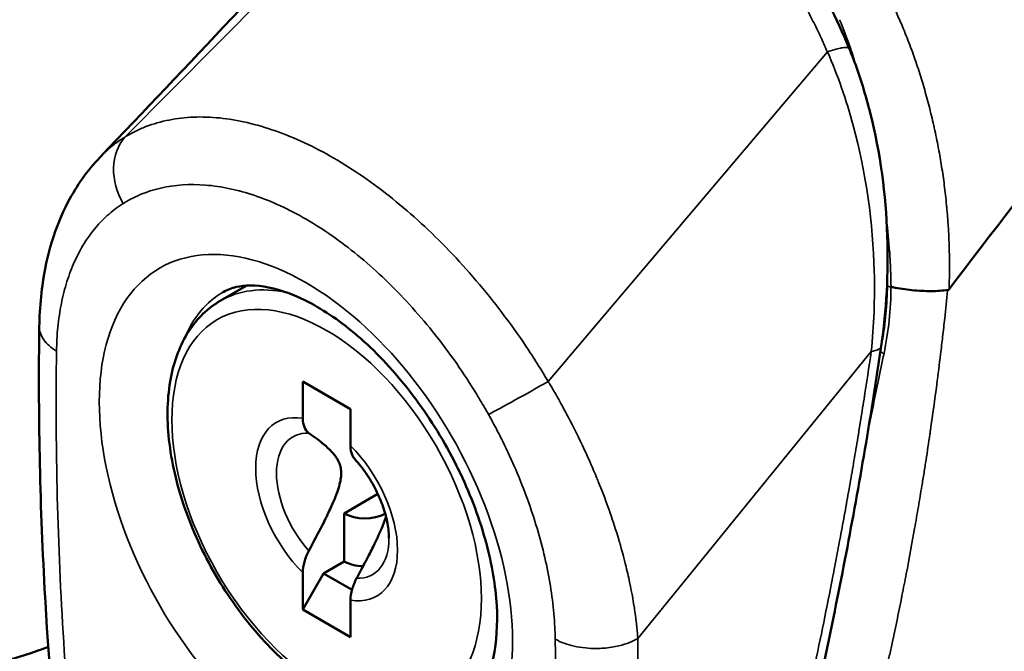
# Model space of a CAD drawing. Header units: inches. Extents: x 0 to 136, y 2 to 86.
# Tile 58 of 71: x 111.036 to 112.356, y 42.985 to 43.831. Entities that reach past the tile are written whole.
import ezdxf

# ---------------------------------------------------------------- set-up
doc = ezdxf.new("R2010")
doc.units = ezdxf.units.IN
doc.header["$LTSCALE"] = 4
doc.header["$MEASUREMENT"] = 0
doc.layers.add('Visible (ANSI)', color=7, linetype='Continuous', lineweight=50)
doc.layers.add('Visible Narrow (ANSI)', color=7, linetype='Continuous', lineweight=35)

msp = doc.modelspace()

# ---------------------------------------------------------------- linework, layer by layer
at = {"layer": 'Visible (ANSI)'}
for p, q in [((112.1479, 43.793), (112.1479, 43.793)), ((111.3722, 43.6846), (111.3722, 43.6846)), ((111.3857, 43.6798), (111.3857, 43.6798)), ((111.144, 43.647), (111.144, 43.647)), ((111.3499, 43.5961), (111.3499, 43.5961)), ((111.363, 43.5914), (111.363, 43.5914)), ((111.3767, 43.5858), (111.3767, 43.5858)), ((111.3819, 43.5835), (111.3819, 43.5835)), ((111.4055, 43.572), (111.4055, 43.572)), ((111.617, 43.5164), (111.617, 43.5164)), ((111.3052, 43.4545), (111.3407, 43.475)), ((111.6535, 43.4754), (111.6535, 43.4754)), ((112.1905, 43.3924), (112.1905, 43.3924)), ((112.1893, 43.3584), (112.1893, 43.3584)), ((111.4157, 43.3466), (111.4797, 43.3096)), ((111.4157, 43.2972), (111.4157, 43.3466)), ((111.4797, 43.3096), (111.4797, 43.2603)), ((111.6706, 43.3054), (111.6706, 43.3054)), ((111.4714, 43.1698), (111.5164, 43.1958)), ((111.4714, 43.1055), (111.4714, 43.1698)), ((111.4714, 43.1055), (111.4436, 43.0894)), ((111.4157, 43.0412), (111.4157, 43.0906)), ((111.4157, 43.0412), (111.4436, 43.0894)), ((111.4436, 43.0894), (111.4817, 43.0674)), ((111.4797, 43.0536), (111.4797, 43.0042)), ((111.4797, 43.0042), (111.4157, 43.0412))]:
    msp.add_line(p, q, dxfattribs=at)
for centre, major_axis, ratio, start_param, end_param in [((112.2816, 43.475), (-0.0019, -0.00594), 0.367198, 0.172877, 0.794428), ((111.4992, 43.1859), (-0.0394, 0), 0.57735, 0.785398, 2.328399), ((111.4992, 43.1216), (0.0394, 0), 0.57735, 3.926991, 4.642127)]:
    msp.add_ellipse(centre, major_axis=major_axis, ratio=ratio, start_param=start_param, end_param=end_param, dxfattribs=at)
for points, knots in [([(108.3483, 44.84), (108.8427, 44.1), (109.3811, 43.5682), (109.9944, 43.2141), (110.4168, 42.9703), (110.7961, 42.8894), (111.0624, 42.9865)], [19, 19, 19, 19, 20, 20, 20, 21, 21, 21, 21]), ([(111.6005, 44.0996), (111.6094, 44.1035), (111.6188, 44.1072), (111.6564, 44.1201), (111.6858, 44.1264), (111.765, 44.1322), (111.8166, 44.1246), (111.9085, 44.0885), (111.9507, 44.0619), (112.0257, 43.9948), (112.0596, 43.9537), (112.1113, 43.8724), (112.1313, 43.8332), (112.1482, 43.7925)], [0, 0, 0, 0, 0.097529, 0.097529, 0.391303, 0.391303, 0.875985, 0.875985, 1.310913, 1.310913, 1.74248, 1.74248, 2.084201, 2.084201, 2.084201, 2.084201]), ([(112.1482, 43.7925), (112.151, 43.7856), (112.1537, 43.7786), (112.164, 43.7502), (112.1707, 43.7284), (112.1897, 43.6526), (112.1972, 43.5966), (112.2008, 43.4917), (112.1979, 43.4417), (112.191, 43.394)], [0, 0, 0, 0, 0.057912, 0.057912, 0.23199, 0.23199, 0.654205, 0.654205, 1.040876, 1.040876, 1.040876, 1.040876]), ([(111.0626, 43.4206), (111.0627, 43.4251), (111.0629, 43.4299), (111.0637, 43.4483), (111.0649, 43.4619), (111.0723, 43.5154), (111.0837, 43.5533), (111.1126, 43.6088), (111.1271, 43.6294), (111.144, 43.647)], [0, 0, 0, 0, 0.0415957, 0.0415957, 0.16647, 0.16647, 0.5443909, 0.5443909, 0.7980174, 0.7980174, 0.7980174, 0.7980174]), ([(111.6304, 42.91), (111.6394, 42.9152), (111.6473, 42.9227), (111.6632, 42.9483), (111.6705, 42.968), (111.6768, 43.0145), (111.677, 43.0393), (111.6708, 43.0937), (111.6643, 43.1233), (111.6448, 43.1843), (111.6315, 43.2157), (111.5993, 43.2766), (111.5803, 43.3061), (111.5389, 43.3595), (111.5166, 43.3835), (111.4715, 43.4233), (111.4488, 43.4392), (111.4064, 43.4621), (111.3868, 43.4692), (111.3523, 43.4761), (111.338, 43.4757), (111.3201, 43.4716), (111.3144, 43.4693), (111.3092, 43.4663)], [0.787866, 0.787866, 0.787866, 0.787866, 1.085603, 1.085603, 1.426735, 1.426735, 1.710599, 1.710599, 1.997731, 1.997731, 2.291264, 2.291264, 2.587879, 2.587879, 2.883259, 2.883259, 3.173276, 3.173276, 3.457016, 3.457016, 3.752038, 3.752038, 3.924523, 3.924523, 3.924523, 3.924523]), ([(112.204, 43.4733), (112.2049, 43.4731), (112.2057, 43.4729), (112.2066, 43.4727), (112.2151, 43.471), (112.2238, 43.4698), (112.2321, 43.4689), (112.2412, 43.468), (112.2498, 43.4676), (112.2576, 43.4676), (112.2661, 43.4676), (112.2737, 43.4682), (112.2801, 43.469)], [0, 0, 0, 0, 0.0294244, 0.0294244, 0.0294244, 0.3266969, 0.3266969, 0.3266969, 0.6478226, 0.6478226, 0.6478226, 1, 1, 1, 1]), ([(111.3052, 43.4545), (111.2884, 43.4448), (111.2741, 43.431), (111.2514, 43.3961), (111.2434, 43.3747), (111.234, 43.3258), (111.2333, 43.2979), (111.2396, 43.2391), (111.2468, 43.2082), (111.268, 43.1469), (111.282, 43.1164), (111.3155, 43.0587), (111.335, 43.0315), (111.3777, 42.983), (111.4008, 42.9617), (111.4488, 42.9272), (111.4736, 42.914), (111.5225, 42.8976), (111.5466, 42.8944), (111.5868, 42.8986), (111.6034, 42.9039), (111.6181, 42.9124)], [3.926991, 3.926991, 3.926991, 3.926991, 4.212359, 4.212359, 4.516709, 4.516709, 4.843734, 4.843734, 5.174354, 5.174354, 5.503254, 5.503254, 5.831362, 5.831362, 6.160311, 6.160311, 6.490957, 6.490957, 6.817524, 6.817524, 7.068583, 7.068583, 7.068583, 7.068583]), ([(111.6167, 41.7973), (111.6053, 41.7894), (111.5928, 41.7823), (111.5668, 41.7717), (111.5536, 41.7678), (111.518, 41.7627), (111.4941, 41.7642), (111.4535, 41.7766), (111.4359, 41.7856), (111.4036, 41.8089), (111.3885, 41.8233), (111.3664, 41.8487), (111.3585, 41.8589), (111.3416, 41.8825), (111.3327, 41.8962), (111.3036, 41.9453), (111.2858, 41.9824), (111.2461, 42.0752), (111.2265, 42.132), (111.1782, 42.2915), (111.155, 42.3942), (111.0998, 42.6914), (111.08, 42.883), (111.0665, 43.1284), (111.0643, 43.1876), (111.062, 43.3048), (111.0618, 43.3631), (111.0626, 43.4205)], [0, 0, 0, 0, 0.142697, 0.142697, 0.271271, 0.271271, 0.471881, 0.471881, 0.631695, 0.631695, 0.794708, 0.794708, 0.893455, 0.893455, 1.01774, 1.01774, 1.328535, 1.328535, 1.796834, 1.796834, 2.657802, 2.657802, 4.333199, 4.333199, 4.871134, 4.871134, 5.40999, 5.40999, 5.40999, 5.40999]), ([(112.191, 43.394), (112.1863, 43.3623), (112.1815, 43.3308), (112.1611, 43.2053), (112.1439, 43.1126), (112.0683, 42.7475), (111.9981, 42.4851), (111.875, 42.1668), (111.8393, 42.0854), (111.7554, 41.9339), (111.7258, 41.8731), (111.6397, 41.8133)], [0, 0, 0, 0, 0.257763, 0.257763, 1.031559, 1.031559, 3.366282, 3.366282, 4.214103, 4.214103, 5.092729, 5.092729, 5.092729, 5.092729]), ([(111.4239, 43.2774), (111.4214, 43.2791), (111.4192, 43.2821), (111.4165, 43.2885), (111.4157, 43.293), (111.4157, 43.2972)], [0.38204621, 0.38204621, 0.38204621, 0.38204621, 0.42130761, 0.42130761, 0.46088525, 0.46088525, 0.46088525, 0.46088525]), ([(111.4797, 43.2603), (111.4797, 43.2559), (111.4806, 43.2513), (111.4828, 43.2461), (111.484, 43.2442), (111.4854, 43.2427)], [0.15173624, 0.15173624, 0.15173624, 0.15173624, 0.19220904, 0.19220904, 0.21674106, 0.21674106, 0.21674106, 0.21674106]), ([(111.5312, 43.1366), (111.5312, 43.1424), (111.5307, 43.149), (111.5281, 43.1631), (111.5261, 43.1706), (111.5209, 43.1858), (111.5176, 43.1936), (111.5099, 43.2088), (111.5055, 43.2162), (111.4959, 43.2302), (111.4907, 43.2368), (111.4854, 43.2426)], [1.570796, 1.570796, 1.570796, 1.570796, 1.800655, 1.800655, 2.030513, 2.030513, 2.260372, 2.260372, 2.490231, 2.490231, 2.720089, 2.720089, 2.720089, 2.720089]), ([(111.4157, 43.0906), (111.4157, 43.0948), (111.4165, 43.1003), (111.4192, 43.1097), (111.4214, 43.1153), (111.4239, 43.1198)], [0.15173624, 0.15173624, 0.15173624, 0.15173624, 0.19131388, 0.19131388, 0.23057528, 0.23057528, 0.23057528, 0.23057528]), ([(111.4879, 43.0829), (111.4855, 43.0784), (111.4833, 43.0729), (111.4806, 43.0635), (111.4797, 43.0579), (111.4797, 43.0536)], [0.38211604, 0.38211604, 0.38211604, 0.38211604, 0.42040972, 0.42040972, 0.46088252, 0.46088252, 0.46088252, 0.46088252])]:
    msp.add_open_spline(points, degree=3, knots=knots, dxfattribs=at)
for points in [[(112.2818, 43.4703), (112.5122, 43.7701), (112.7425, 44.0699), (112.9729, 44.3698)], [(111.144, 43.647), (111.2623, 43.7705), (111.3796, 43.8952), (111.4955, 44.0215)], [(112.1482, 43.7925), (112.1482, 43.7925), (112.1482, 43.7925), (112.1482, 43.7925)], [(112.1919, 43.4006), (112.1961, 43.425), (112.1985, 43.45), (112.1988, 43.4752)], [(112.1988, 43.4752), (112.1988, 43.4766), (112.1989, 43.4779), (112.1989, 43.4792)], [(111.0626, 43.4206), (111.0626, 43.4206), (111.0626, 43.4206), (111.0626, 43.4205)], [(112.191, 43.394), (112.191, 43.394), (112.191, 43.394), (112.191, 43.394)], [(111.0624, 42.9865), (111.0665, 42.988), (111.0706, 42.9895), (111.0746, 42.9911)]]:
    msp.add_open_spline(points, degree=3, dxfattribs=at)
for points, weights in [([(111.4239, 43.2774), (111.4856, 43.2343), (111.4239, 43.1198)], [1.33519767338, 3.14306319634, 1.33519767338]), ([(111.4879, 43.0829), (111.5197, 43.1418), (111.5273, 43.1655)], [1.33519767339, 1.89683859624, 2.1095149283])]:
    msp.add_rational_spline(points, weights, degree=2, dxfattribs=at)
at = {"layer": 'Visible Narrow (ANSI)'}
for p, q in [((111.1774, 43.674), (111.592, 44.0922)), ((111.7447, 43.3465), (112.1188, 43.788)), ((112.119, 43.7881), (112.1188, 43.788)), ((111.3767, 43.5858), (111.3767, 43.5858)), ((112.2801, 43.469), (112.2799, 43.4679)), ((112.1775, 43.3866), (111.8648, 43.0021)), ((112.1775, 43.3866), (112.1776, 43.3866)), ((111.5271, 43.1648), (111.5271, 43.1664))]:
    msp.add_line(p, q, dxfattribs=at)
for centre, major_axis, start_param, end_param in [((111.4199, 43.1593), (-0.1958, 0.3391), 5.497787, 8.63938), ((111.6823, 43.3108), (-0.1132, 0.196), 5.923669, 5.923676), ((111.6732, 43.3056), (0.1132, -0.196), 2.675997, 2.676011), ((111.4617, 43.1834), (-0.1565, 0.2711), 5.808656, 6.283185), ((111.4199, 43.1593), (0.1958, -0.3391), 5.497787, 8.63938), ((111.6426, 43.2879), (-0.1171, 0.2029), 5.39885, 5.398918), ((111.4694, 43.1879), (-0.1606, 0.2782), 6.280717, 6.701465), ((111.573, 43.2477), (-0.1171, 0.2029), 5.553304, 5.553311), ((111.4477, 43.1754), (-0.0672, 0.1164), 5.841332, 8.295835), ((111.5118, 43.2124), (0.1565, -0.2711), 1.57477, 1.574774), ((111.4559, 43.1801), (-0.0533, 0.0923), 5.936537, 8.20063), ((111.4477, 43.1754), (0.0672, -0.1164), 5.841332, 8.295835), ((111.4559, 43.1801), (0.0533, -0.0923), 5.936537, 7.068583)]:
    msp.add_ellipse(centre, major_axis=major_axis, ratio=0.57735, start_param=start_param, end_param=end_param, dxfattribs=at)
msp.add_ellipse((111.4477, 43.1754), major_axis=(0.1467, -0.254), ratio=0.57735, dxfattribs=at)
for points, knots in [([(112.1188, 43.788), (112.1188, 43.7881), (112.1187, 43.7882), (112.1186, 43.7885), (112.1185, 43.7886), (112.1184, 43.7888), (112.1184, 43.789), (112.1183, 43.7891), (112.1182, 43.7893), (112.1182, 43.7894), (112.1177, 43.7905), (112.1169, 43.7924), (112.1163, 43.7937), (112.116, 43.7943), (112.1158, 43.7948), (112.1156, 43.7952), (112.1154, 43.7957), (112.1152, 43.7961), (112.115, 43.7966), (112.1146, 43.7974), (112.1142, 43.7984), (112.1137, 43.7994), (112.1129, 43.8014), (112.112, 43.8032), (112.1112, 43.8051), (112.1109, 43.8056), (112.1107, 43.8062), (112.1104, 43.8067), (112.1098, 43.808), (112.1092, 43.8094), (112.1085, 43.8107), (112.1068, 43.8145), (112.105, 43.8182), (112.1032, 43.8219), (112.102, 43.8243), (112.1008, 43.8268), (112.0995, 43.8293), (112.0989, 43.8305), (112.0983, 43.8317), (112.0977, 43.8329), (112.094, 43.8403), (112.0902, 43.8474), (112.0863, 43.8546), (112.083, 43.8607), (112.0795, 43.8668), (112.076, 43.8728), (112.0754, 43.8738), (112.0749, 43.8748), (112.0743, 43.8758), (112.0702, 43.8827), (112.066, 43.8896), (112.0617, 43.8963), (112.0579, 43.9023), (112.054, 43.9082), (112.05, 43.914), (112.0495, 43.9148), (112.049, 43.9156), (112.0484, 43.9164), (112.0398, 43.9289), (112.0307, 43.9412), (112.0214, 43.9528), (112.021, 43.9534), (112.0205, 43.954), (112.02, 43.9546), (112.0103, 43.9668), (112.0002, 43.9783), (111.9898, 43.9893), (111.9795, 44.0001), (111.9689, 44.0104), (111.958, 44.0201), (111.9578, 44.0203), (111.9576, 44.0205), (111.9573, 44.0207), (111.9463, 44.0304), (111.9351, 44.0395), (111.9235, 44.0479), (111.9116, 44.0565), (111.8995, 44.0645), (111.8871, 44.0716), (111.8628, 44.0856), (111.8377, 44.0966), (111.8126, 44.1044), (111.8124, 44.1044), (111.8123, 44.1044), (111.8121, 44.1045), (111.7994, 44.1084), (111.7867, 44.1115), (111.774, 44.1137), (111.7618, 44.1159), (111.7495, 44.1174), (111.7373, 44.1181), (111.7367, 44.1181), (111.7361, 44.1182), (111.7355, 44.1182), (111.7235, 44.1188), (111.7115, 44.1188), (111.6997, 44.118), (111.6873, 44.1173), (111.6752, 44.1158), (111.6631, 44.1136), (111.6622, 44.1135), (111.6613, 44.1133), (111.6605, 44.1131), (111.6492, 44.111), (111.6379, 44.1082), (111.6268, 44.1049), (111.6259, 44.1046), (111.625, 44.1043), (111.624, 44.104), (111.618, 44.1021), (111.6121, 44.1001), (111.6062, 44.0979), (111.6032, 44.0968), (111.6003, 44.0956), (111.5974, 44.0944), (111.597, 44.0943), (111.5966, 44.0941), (111.5962, 44.0939), (111.5955, 44.0937), (111.5948, 44.0934), (111.5941, 44.0931), (111.5937, 44.0929), (111.5934, 44.0928), (111.593, 44.0926), (111.5927, 44.0925), (111.5923, 44.0923), (111.592, 44.0922)], [0, 0, 0, 0, 0.001953, 0.001953, 0.001953, 0.00293, 0.00293, 0.00293, 0.003556, 0.003556, 0.003556, 0.007812, 0.007812, 0.007812, 0.009654, 0.009654, 0.009654, 0.011719, 0.011719, 0.011719, 0.015625, 0.015625, 0.015625, 0.023438, 0.023438, 0.023438, 0.025671, 0.025671, 0.025671, 0.03125, 0.03125, 0.03125, 0.046875, 0.046875, 0.046875, 0.057287, 0.057287, 0.057287, 0.0625, 0.0625, 0.0625, 0.09375, 0.09375, 0.09375, 0.120533, 0.120533, 0.120533, 0.125, 0.125, 0.125, 0.15625, 0.15625, 0.15625, 0.18376, 0.18376, 0.18376, 0.1875, 0.1875, 0.1875, 0.246995, 0.246995, 0.246995, 0.25, 0.25, 0.25, 0.3125, 0.3125, 0.3125, 0.373653, 0.373653, 0.373653, 0.375, 0.375, 0.375, 0.436673, 0.436673, 0.436673, 0.5, 0.5, 0.5, 0.625, 0.625, 0.625, 0.625757, 0.625757, 0.625757, 0.689311, 0.689311, 0.689311, 0.75, 0.75, 0.75, 0.752989, 0.752989, 0.752989, 0.8125, 0.8125, 0.8125, 0.875, 0.875, 0.875, 0.879472, 0.879472, 0.879472, 0.9375, 0.9375, 0.9375, 0.942393, 0.942393, 0.942393, 0.974061, 0.974061, 0.974061, 0.990024, 0.990024, 0.990024, 0.992188, 0.992188, 0.992188, 0.996094, 0.996094, 0.996094, 0.998047, 0.998047, 0.998047, 1, 1, 1, 1]), ([(112.2004, 43.8636), (112.2075, 43.8494), (112.2144, 43.8343), (112.2208, 43.8186), (112.2241, 43.8108), (112.2272, 43.8028), (112.2303, 43.7944), (112.2335, 43.786), (112.2366, 43.7771), (112.2393, 43.7691), (112.242, 43.761), (112.2442, 43.7537), (112.2466, 43.746), (112.2489, 43.7382), (112.2512, 43.73), (112.2535, 43.7216), (112.2557, 43.7132), (112.2578, 43.7047), (112.2599, 43.6961), (112.2609, 43.6918), (112.2618, 43.6875), (112.2628, 43.6829), (112.2638, 43.6784), (112.2648, 43.6736), (112.2656, 43.6695), (112.2665, 43.6654), (112.2671, 43.6619), (112.2678, 43.6582), (112.2685, 43.6545), (112.2692, 43.6506), (112.2699, 43.6466), (112.2713, 43.6386), (112.2726, 43.6305), (112.2738, 43.6222), (112.275, 43.6138), (112.2761, 43.6052), (112.2771, 43.5963), (112.2776, 43.5918), (112.2781, 43.5873), (112.2785, 43.5828), (112.2787, 43.5806), (112.2789, 43.5784), (112.2791, 43.5759), (112.2794, 43.5735), (112.2796, 43.5709), (112.2797, 43.569), (112.2799, 43.5671), (112.28, 43.5659), (112.2801, 43.5645), (112.2802, 43.563), (112.2803, 43.5614), (112.2804, 43.5597), (112.2807, 43.5564), (112.2809, 43.553), (112.2811, 43.5495), (112.2815, 43.5425), (112.2818, 43.5347), (112.2821, 43.5265), (112.2823, 43.5182), (112.2824, 43.5093), (112.2824, 43.5), (112.2824, 43.4906), (112.2822, 43.4807), (112.2818, 43.4703)], [0, 0, 0, 0, 0.125, 0.125, 0.125, 0.1875, 0.1875, 0.1875, 0.25, 0.25, 0.25, 0.3125, 0.3125, 0.3125, 0.375, 0.375, 0.375, 0.4375, 0.4375, 0.4375, 0.46875, 0.46875, 0.46875, 0.5, 0.5, 0.5, 0.53125, 0.53125, 0.53125, 0.5625, 0.5625, 0.5625, 0.625, 0.625, 0.625, 0.6875, 0.6875, 0.6875, 0.71875, 0.71875, 0.71875, 0.734375, 0.734375, 0.734375, 0.75, 0.75, 0.75, 0.765625, 0.765625, 0.765625, 0.78125, 0.78125, 0.78125, 0.8125, 0.8125, 0.8125, 0.875, 0.875, 0.875, 0.9375, 0.9375, 0.9375, 1, 1, 1, 1]), ([(112.1352, 43.8312), (112.1405, 43.8187), (112.1454, 43.806), (112.1497, 43.793), (112.1526, 43.7847), (112.1552, 43.7762), (112.1577, 43.7676)], [0, 0, 0, 0, 0.25, 0.25, 0.25, 0.4109409, 0.4109409, 0.4109409, 0.4109409]), ([(112.119, 43.7881), (112.125, 43.7902), (112.1311, 43.792), (112.1362, 43.7931), (112.1372, 43.7933), (112.1381, 43.7934), (112.1389, 43.7935), (112.1423, 43.7941), (112.145, 43.7941), (112.1467, 43.7937), (112.1475, 43.7934), (112.148, 43.793), (112.1482, 43.7925)], [0.0000097, 0.0000097, 0.0000097, 0.0000097, 0.2866064, 0.2866064, 0.2866064, 0.3390253, 0.3390253, 0.3390253, 0.5443959, 0.5443959, 0.5443959, 0.646755, 0.646755, 0.646755, 0.646755]), ([(112.1775, 43.3866), (112.1812, 43.4213), (112.1826, 43.4572), (112.1816, 43.4937), (112.18, 43.5584), (112.1708, 43.6253), (112.1534, 43.6895), (112.1442, 43.7234), (112.1328, 43.7566), (112.119, 43.7881)], [0, 0, 0, 0, 0.284967, 0.284967, 0.284967, 0.790609, 0.790609, 0.790609, 1.057177, 1.057177, 1.057177, 1.057177]), ([(111.7447, 43.3466), (111.7426, 43.3502), (111.7399, 43.3545), (111.7374, 43.3586), (111.7349, 43.3626), (111.7324, 43.3665), (111.73, 43.3705), (111.7251, 43.3783), (111.72, 43.3861), (111.7148, 43.3938), (111.7044, 43.4092), (111.6937, 43.4242), (111.6826, 43.4388), (111.6716, 43.4534), (111.6602, 43.4676), (111.6483, 43.4815), (111.6365, 43.4954), (111.6243, 43.5089), (111.6119, 43.5217), (111.5873, 43.5474), (111.5621, 43.5705), (111.5362, 43.5912), (111.5103, 43.612), (111.4837, 43.6304), (111.4573, 43.6457), (111.4309, 43.661), (111.4048, 43.6731), (111.3791, 43.6822), (111.3535, 43.6912), (111.3283, 43.6971), (111.3044, 43.6995), (111.2924, 43.7007), (111.2807, 43.7011), (111.2694, 43.7007), (111.2581, 43.7002), (111.2471, 43.699), (111.2365, 43.6968), (111.2258, 43.6947), (111.2155, 43.6917), (111.2056, 43.6879), (111.2006, 43.686), (111.1958, 43.6839), (111.1911, 43.6816), (111.1888, 43.6804), (111.1865, 43.6792), (111.1842, 43.6779), (111.1819, 43.6767), (111.1795, 43.6753), (111.1775, 43.674)], [0.0000095, 0.0000095, 0.0000095, 0.0000095, 0.015625, 0.015625, 0.015625, 0.03125, 0.03125, 0.03125, 0.0625, 0.0625, 0.0625, 0.125, 0.125, 0.125, 0.1875, 0.1875, 0.1875, 0.25, 0.25, 0.25, 0.375, 0.375, 0.375, 0.5, 0.5, 0.5, 0.625, 0.625, 0.625, 0.75, 0.75, 0.75, 0.8125, 0.8125, 0.8125, 0.875, 0.875, 0.875, 0.9375, 0.9375, 0.9375, 0.96875, 0.96875, 0.96875, 0.984375, 0.984375, 0.984375, 0.9999726, 0.9999726, 0.9999726, 0.9999726]), ([(111.1774, 43.674), (111.1774, 43.674), (111.1753, 43.6728), (111.1715, 43.6702), (111.1677, 43.6676), (111.162, 43.6637), (111.1551, 43.6576), (111.1517, 43.6546), (111.1479, 43.6511), (111.144, 43.647)], [0, 0, 0, 0, 0.125, 0.125, 0.125, 0.25, 0.25, 0.25, 0.3117443, 0.3117443, 0.3117443, 0.3117443]), ([(111.1774, 43.674), (111.168, 43.6634), (111.1571, 43.6338), (111.1663, 43.5997), (111.1751, 43.5849)], [0.0000673, 0.0000673, 0.0000673, 0.0000673, 0.5, 0.9999999, 0.9999999, 0.9999999, 0.9999999]), ([(111.1751, 43.5849), (111.1752, 43.585), (111.1753, 43.5851), (111.1754, 43.5851), (111.1756, 43.5852), (111.1757, 43.5853), (111.1758, 43.5854), (111.1768, 43.586), (111.1778, 43.5866), (111.1788, 43.5872), (111.1809, 43.5884), (111.1829, 43.5895), (111.185, 43.5907), (111.1892, 43.5929), (111.1935, 43.5949), (111.1979, 43.5968), (111.2023, 43.5986), (111.2068, 43.6003), (111.2113, 43.6018), (111.2159, 43.6032), (111.2206, 43.6045), (111.2253, 43.6056), (111.2442, 43.61), (111.2643, 43.6113), (111.2855, 43.6096), (111.2908, 43.6092), (111.2962, 43.6086), (111.3016, 43.6078), (111.307, 43.607), (111.3126, 43.606), (111.3181, 43.6048), (111.3291, 43.6024), (111.3403, 43.5993), (111.3516, 43.5955), (111.3741, 43.5878), (111.397, 43.5773), (111.4203, 43.5638), (111.4319, 43.5571), (111.4436, 43.5496), (111.4551, 43.5416), (111.4666, 43.5336), (111.478, 43.525), (111.4892, 43.5158), (111.5116, 43.4975), (111.5335, 43.4769), (111.5547, 43.454), (111.5653, 43.4426), (111.5758, 43.4305), (111.5859, 43.4182), (111.5959, 43.4059), (111.6056, 43.3932), (111.615, 43.3802), (111.6244, 43.3672), (111.6334, 43.3539), (111.642, 43.3402), (111.6464, 43.3334), (111.6506, 43.3264), (111.6548, 43.3194), (111.6569, 43.3159), (111.6589, 43.3124), (111.6609, 43.3088), (111.662, 43.3071), (111.663, 43.3053), (111.664, 43.3035), (111.6641, 43.3033), (111.6642, 43.3031), (111.6644, 43.3028), (111.6645, 43.3026), (111.6646, 43.3025), (111.6647, 43.3022)], [0, 0, 0, 0, 0.000848, 0.000848, 0.000848, 0.001837, 0.001837, 0.001837, 0.009744, 0.009744, 0.009744, 0.025559, 0.025559, 0.025559, 0.057188, 0.057188, 0.057188, 0.088818, 0.088818, 0.088818, 0.120447, 0.120447, 0.120447, 0.246965, 0.246965, 0.246965, 0.278594, 0.278594, 0.278594, 0.310224, 0.310224, 0.310224, 0.373482, 0.373482, 0.373482, 0.5, 0.5, 0.5, 0.563259, 0.563259, 0.563259, 0.626518, 0.626518, 0.626518, 0.753033, 0.753033, 0.753033, 0.816294, 0.816294, 0.816294, 0.87955, 0.87955, 0.87955, 0.942808, 0.942808, 0.942808, 0.974438, 0.974438, 0.974438, 0.990256, 0.990256, 0.990256, 0.998163, 0.998163, 0.998163, 0.999151, 0.999151, 0.999151, 1, 1, 1, 1]), ([(111.0857, 43.3873), (111.0857, 43.3874), (111.0857, 43.3876), (111.0857, 43.3878), (111.0857, 43.3885), (111.0857, 43.3892), (111.0858, 43.3899), (111.0858, 43.3914), (111.0858, 43.3928), (111.0859, 43.3942), (111.086, 43.3971), (111.0861, 43.3999), (111.0862, 43.4028), (111.0865, 43.4084), (111.087, 43.4139), (111.0875, 43.4194), (111.0886, 43.4302), (111.0902, 43.4408), (111.0922, 43.4509), (111.0942, 43.4611), (111.0967, 43.4709), (111.0997, 43.4803), (111.1026, 43.4898), (111.1061, 43.4988), (111.11, 43.5073), (111.1138, 43.5159), (111.1181, 43.5239), (111.1229, 43.5315), (111.1276, 43.5391), (111.1328, 43.5462), (111.1383, 43.5528), (111.1438, 43.5593), (111.1498, 43.5653), (111.1561, 43.5708), (111.1592, 43.5735), (111.1625, 43.5761), (111.1658, 43.5786), (111.1675, 43.5798), (111.1692, 43.581), (111.1709, 43.5822), (111.1718, 43.5828), (111.1726, 43.5833), (111.1735, 43.5839), (111.1739, 43.5842), (111.1744, 43.5845), (111.1748, 43.5847), (111.1749, 43.5848), (111.175, 43.5849), (111.1751, 43.5849)], [0, 0, 0, 0, 0.0018574, 0.0018574, 0.0018574, 0.0097655, 0.0097655, 0.0097655, 0.0255815, 0.0255815, 0.0255815, 0.0572136, 0.0572136, 0.0572136, 0.1204778, 0.1204778, 0.1204778, 0.2470061, 0.2470061, 0.2470061, 0.3735345, 0.3735345, 0.3735345, 0.5000628, 0.5000628, 0.5000628, 0.6265911, 0.6265911, 0.6265911, 0.7531195, 0.7531195, 0.7531195, 0.8796478, 0.8796478, 0.8796478, 0.942912, 0.942912, 0.942912, 0.9745441, 0.9745441, 0.9745441, 0.9903601, 0.9903601, 0.9903601, 0.9982681, 0.9982681, 0.9982681, 0.9999575, 0.9999575, 0.9999575, 0.9999575]), ([(112.198, 43.5639), (112.1998, 43.5493), (112.2012, 43.5345), (112.2022, 43.5207), (112.2023, 43.5199), (112.2023, 43.5191), (112.2024, 43.5183), (112.2028, 43.5115), (112.2031, 43.5049), (112.2035, 43.4979), (112.2035, 43.4976), (112.2035, 43.4973), (112.2035, 43.497), (112.2035, 43.4962), (112.2036, 43.4954), (112.2036, 43.4946), (112.2037, 43.4907), (112.2039, 43.4867), (112.2039, 43.4827), (112.204, 43.4808), (112.204, 43.4788), (112.204, 43.4768), (112.204, 43.4763), (112.2041, 43.4759), (112.2041, 43.4754), (112.2041, 43.4749), (112.2041, 43.4744), (112.204, 43.4739), (112.204, 43.4737), (112.204, 43.4735), (112.204, 43.4733)], [0.5446134, 0.5446134, 0.5446134, 0.5446134, 0.7615892, 0.7615892, 0.7615892, 0.7741315, 0.7741315, 0.7741315, 0.8807946, 0.8807946, 0.8807946, 0.8851679, 0.8851679, 0.8851679, 0.8972574, 0.8972574, 0.8972574, 0.9548752, 0.9548752, 0.9548752, 0.9828788, 0.9828788, 0.9828788, 0.9898, 0.9898, 0.9898, 0.99669, 0.99669, 0.99669, 1, 1, 1, 1]), ([(112.2799, 43.4679), (112.2787, 43.4558), (112.2774, 43.4436), (112.2761, 43.4312), (112.2752, 43.423), (112.2742, 43.4148), (112.2733, 43.4065), (112.2724, 43.3987), (112.2715, 43.3909), (112.2705, 43.383), (112.2689, 43.3696), (112.2672, 43.3561), (112.2654, 43.3425), (112.2628, 43.3225), (112.26, 43.3022), (112.257, 43.2814), (112.2567, 43.2796), (112.2564, 43.2777), (112.2562, 43.2758), (112.2545, 43.2644), (112.2528, 43.2529), (112.251, 43.2415), (112.2501, 43.2358), (112.2492, 43.2302), (112.2483, 43.2242), (112.2473, 43.2182), (112.2463, 43.2119), (112.2454, 43.2067), (112.2446, 43.2015), (112.2439, 43.1972), (112.2431, 43.1927), (112.2424, 43.1882), (112.2416, 43.1833), (112.2407, 43.1785), (112.2391, 43.1689), (112.2374, 43.1593), (112.2357, 43.1495), (112.2322, 43.1299), (112.2285, 43.1096), (112.2245, 43.0888), (112.2227, 43.0793), (112.2208, 43.0697), (112.2188, 43.0599), (112.2187, 43.059), (112.2185, 43.0581), (112.2183, 43.0572), (112.2162, 43.0465), (112.214, 43.0357), (112.2117, 43.0248), (112.2094, 43.0139), (112.2071, 43.0028), (112.2046, 42.9915), (112.2034, 42.9859), (112.2021, 42.9802), (112.2009, 42.9746), (112.2003, 42.9718), (112.1997, 42.9691), (112.199, 42.9661), (112.1983, 42.9631), (112.1976, 42.9599), (112.1971, 42.9575), (112.1965, 42.9551), (112.1961, 42.9535), (112.1957, 42.9516), (112.1953, 42.9498), (112.1948, 42.9477), (112.1944, 42.9457), (112.1934, 42.9416), (112.1925, 42.9376), (112.1915, 42.9335), (112.1896, 42.9253), (112.1876, 42.9167), (112.1855, 42.9079), (112.1834, 42.899), (112.1811, 42.8899), (112.1788, 42.8806), (112.1765, 42.8712), (112.1741, 42.8616), (112.1715, 42.8517), (112.169, 42.8418), (112.1664, 42.8318), (112.1636, 42.8214), (112.1608, 42.8109), (112.1579, 42.8001), (112.1548, 42.789), (112.1518, 42.778), (112.1486, 42.7668), (112.1453, 42.7554), (112.1437, 42.7496), (112.142, 42.7439), (112.1403, 42.738), (112.1394, 42.735), (112.1385, 42.732), (112.1377, 42.7291), (112.1368, 42.7263), (112.136, 42.7236), (112.135, 42.7202), (112.134, 42.7169), (112.1328, 42.7128), (112.1316, 42.709), (112.1307, 42.7061), (112.1299, 42.7033), (112.129, 42.7005), (112.1288, 42.6997), (112.1285, 42.6989), (112.1283, 42.6981), (112.1261, 42.6909), (112.1238, 42.6839), (112.1217, 42.677), (112.1173, 42.6633), (112.1132, 42.6505), (112.1091, 42.6383), (112.1051, 42.6262), (112.1012, 42.6147), (112.0975, 42.6041), (112.0948, 42.5963), (112.0921, 42.5889), (112.0896, 42.5819), (112.0887, 42.5793), (112.0878, 42.5767), (112.0869, 42.5742), (112.0802, 42.5558), (112.0743, 42.5402), (112.0693, 42.5274), (112.0644, 42.5146), (112.0603, 42.5045), (112.0573, 42.4971)], [0, 0, 0, 0, 0.037736, 0.037736, 0.037736, 0.0625, 0.0625, 0.0625, 0.085798, 0.085798, 0.085798, 0.125, 0.125, 0.125, 0.182318, 0.182318, 0.182318, 0.1875, 0.1875, 0.1875, 0.21875, 0.21875, 0.21875, 0.234375, 0.234375, 0.234375, 0.25, 0.25, 0.25, 0.265625, 0.265625, 0.265625, 0.28125, 0.28125, 0.28125, 0.3125, 0.3125, 0.3125, 0.375, 0.375, 0.375, 0.403634, 0.403634, 0.403634, 0.40625, 0.40625, 0.40625, 0.4375, 0.4375, 0.4375, 0.46875, 0.46875, 0.46875, 0.484375, 0.484375, 0.484375, 0.492188, 0.492188, 0.492188, 0.5, 0.5, 0.5, 0.507812, 0.507812, 0.507812, 0.515625, 0.515625, 0.515625, 0.53125, 0.53125, 0.53125, 0.5625, 0.5625, 0.5625, 0.59375, 0.59375, 0.59375, 0.625, 0.625, 0.625, 0.655974, 0.655974, 0.655974, 0.6875, 0.6875, 0.6875, 0.71875, 0.71875, 0.71875, 0.734375, 0.734375, 0.734375, 0.742188, 0.742188, 0.742188, 0.75, 0.75, 0.75, 0.757812, 0.757812, 0.757812, 0.763854, 0.763854, 0.763854, 0.765625, 0.765625, 0.765625, 0.78125, 0.78125, 0.78125, 0.8125, 0.8125, 0.8125, 0.84375, 0.84375, 0.84375, 0.866494, 0.866494, 0.866494, 0.875, 0.875, 0.875, 0.9375, 0.9375, 0.9375, 1, 1, 1, 1]), ([(112.1988, 43.4752), (112.1988, 43.4751), (112.1989, 43.475), (112.199, 43.4748), (112.1991, 43.4748), (112.1991, 43.4747), (112.1992, 43.4746), (112.2001, 43.474), (112.2021, 43.4735), (112.204, 43.4733)], [0.3523897, 0.3523897, 0.3523897, 0.3523897, 0.446079, 0.446079, 0.446079, 0.5, 0.5, 0.5, 1, 1, 1, 1]), ([(111.0626, 43.4205), (111.0626, 43.4203), (111.0626, 43.4201), (111.0626, 43.4199), (111.0627, 43.4143), (111.0645, 43.4082), (111.0687, 43.4023), (111.0725, 43.397), (111.0781, 43.3918), (111.0857, 43.3873)], [0.5668701, 0.5668701, 0.5668701, 0.5668701, 0.5755549, 0.5755549, 0.5755549, 0.7995217, 0.7995217, 0.7995217, 1, 1, 1, 1]), ([(112.1776, 43.3866), (112.1814, 43.3872), (112.1849, 43.3882), (112.1874, 43.3896), (112.1891, 43.3906), (112.1903, 43.3917), (112.1908, 43.3931), (112.1909, 43.3934), (112.191, 43.3937), (112.191, 43.394)], [0, 0, 0, 0, 0.2987284, 0.2987284, 0.2987284, 0.5, 0.5, 0.5, 0.5404165, 0.5404165, 0.5404165, 0.5404165]), ([(111.7541, 43.0014), (111.7541, 42.9995), (111.7541, 42.9976), (111.7543, 42.9878), (111.7544, 42.98), (111.7546, 42.9565), (111.7546, 42.9408), (111.7546, 42.894), (111.7543, 42.8629), (111.7524, 42.7705), (111.75, 42.7098), (111.7426, 42.5901), (111.7376, 42.5312), (111.7249, 42.4155), (111.7171, 42.3587), (111.6981, 42.2476), (111.6869, 42.1933), (111.6666, 42.1145), (111.6592, 42.0887), (111.6429, 42.0381), (111.634, 42.0135), (111.6146, 41.9663), (111.604, 41.9437), (111.5804, 41.9012), (111.5674, 41.8812), (111.5448, 41.8547), (111.5368, 41.8464), (111.5196, 41.8318), (111.5104, 41.8254), (111.4953, 41.818), (111.4901, 41.8159), (111.4791, 41.8126), (111.4734, 41.8115), (111.4615, 41.8106), (111.4552, 41.8108), (111.4422, 41.813), (111.4355, 41.815), (111.4253, 41.8196), (111.4218, 41.8215), (111.4148, 41.8256), (111.4114, 41.828), (111.4046, 41.8331), (111.4011, 41.8359), (111.3944, 41.8419), (111.3912, 41.845), (111.3816, 41.8549), (111.3754, 41.862), (111.3635, 41.8771), (111.3579, 41.8849), (111.3418, 41.9088), (111.332, 41.9255), (111.3135, 41.9597), (111.305, 41.9772), (111.2891, 42.0122), (111.2816, 42.0299), (111.2676, 42.0653), (111.261, 42.0829), (111.2423, 42.1359), (111.2312, 42.1712), (111.2108, 42.2417), (111.2016, 42.277), (111.1846, 42.347), (111.1769, 42.3818), (111.1557, 42.4859), (111.1439, 42.5546), (111.1241, 42.6906), (111.116, 42.758), (111.1027, 42.8912), (111.0976, 42.957), (111.09, 43.0872), (111.0875, 43.1517), (111.0856, 43.2474), (111.0852, 43.2792), (111.0852, 43.3266), (111.0852, 43.3423), (111.0854, 43.3659), (111.0855, 43.3738), (111.0857, 43.3835), (111.0857, 43.3854), (111.0857, 43.3873)], [0, 0, 0, 0, 0.0019, 0.0019, 0.009806, 0.009806, 0.025619, 0.025619, 0.057244, 0.057244, 0.120495, 0.120495, 0.183746, 0.183746, 0.246997, 0.246997, 0.310248, 0.310248, 0.341873, 0.341873, 0.373498, 0.373498, 0.405124, 0.405124, 0.436749, 0.436749, 0.452562, 0.452562, 0.468375, 0.468375, 0.476281, 0.476281, 0.484187, 0.484187, 0.492094, 0.492094, 0.5, 0.5, 0.503953, 0.503953, 0.507906, 0.507906, 0.511859, 0.511859, 0.515813, 0.515813, 0.523719, 0.523719, 0.531625, 0.531625, 0.547438, 0.547438, 0.563251, 0.563251, 0.579063, 0.579063, 0.594876, 0.594876, 0.626502, 0.626502, 0.658127, 0.658127, 0.689752, 0.689752, 0.753003, 0.753003, 0.816254, 0.816254, 0.879505, 0.879505, 0.942756, 0.942756, 0.974381, 0.974381, 0.990194, 0.990194, 0.9981, 0.9981, 1, 1, 1, 1]), ([(111.6398, 41.8133), (111.6423, 41.8151), (111.6449, 41.8169), (111.6474, 41.8188), (111.6537, 41.8236), (111.66, 41.8289), (111.6663, 41.8346), (111.6694, 41.8374), (111.6725, 41.8403), (111.6757, 41.8435), (111.6789, 41.8467), (111.6823, 41.8501), (111.6851, 41.8532), (111.688, 41.8562), (111.6904, 41.8588), (111.6929, 41.8616), (111.6954, 41.8644), (111.698, 41.8674), (111.7006, 41.8705), (111.7059, 41.8767), (111.7112, 41.8833), (111.7163, 41.8899), (111.7188, 41.8932), (111.7213, 41.8966), (111.7237, 41.8998), (111.7261, 41.903), (111.7284, 41.9062), (111.7307, 41.9094), (111.7353, 41.9159), (111.7399, 41.9227), (111.7448, 41.9301), (111.7473, 41.9338), (111.7498, 41.9377), (111.752, 41.9412), (111.7543, 41.9448), (111.7563, 41.948), (111.7584, 41.9513), (111.7625, 41.958), (111.7668, 41.965), (111.771, 41.9723), (111.7753, 41.9796), (111.7796, 41.9871), (111.784, 41.995), (111.7862, 41.999), (111.7884, 42.003), (111.7905, 42.007), (111.7916, 42.0091), (111.7927, 42.0111), (111.7939, 42.0132), (111.795, 42.0154), (111.7962, 42.0177), (111.7972, 42.0195), (111.7981, 42.0213), (111.7988, 42.0226), (111.7996, 42.0241), (111.8004, 42.0256), (111.8012, 42.0272), (111.802, 42.0288), (111.8037, 42.032), (111.8053, 42.0352), (111.807, 42.0385), (111.8103, 42.045), (111.8137, 42.0518), (111.8172, 42.0589), (111.8241, 42.0731), (111.8313, 42.0883), (111.8387, 42.1046), (111.8425, 42.1128), (111.8462, 42.1212), (111.8501, 42.13), (111.8539, 42.1387), (111.8578, 42.1477), (111.8617, 42.157), (111.8656, 42.1663), (111.8696, 42.1759), (111.8737, 42.1859), (111.8757, 42.1909), (111.8777, 42.1959), (111.8797, 42.201), (111.8807, 42.2035), (111.8817, 42.206), (111.8828, 42.2087), (111.8839, 42.2114), (111.885, 42.2143), (111.8859, 42.2165), (111.8868, 42.2187), (111.8873, 42.2201), (111.888, 42.2218), (111.8886, 42.2234), (111.8893, 42.2253), (111.8901, 42.2272), (111.8915, 42.2309), (111.893, 42.2347), (111.8945, 42.2385), (111.8974, 42.2462), (111.9005, 42.2545), (111.9038, 42.2632), (111.9071, 42.272), (111.9105, 42.2812), (111.9139, 42.2907), (111.9157, 42.2955), (111.9174, 42.3004), (111.9193, 42.3056), (111.9211, 42.3108), (111.9231, 42.3163), (111.9248, 42.3211), (111.9265, 42.3259), (111.9279, 42.33), (111.9294, 42.3343), (111.9309, 42.3387), (111.9325, 42.3432), (111.934, 42.3477), (111.9371, 42.3566), (111.9401, 42.3655), (111.9431, 42.3745), (111.9461, 42.3835), (111.9492, 42.3927), (111.9521, 42.4017), (111.955, 42.4106), (111.9579, 42.4194), (111.961, 42.429), (111.9641, 42.4387), (111.9674, 42.4494), (111.9706, 42.4596), (111.9738, 42.4699), (111.9769, 42.4798), (111.9799, 42.4896), (111.9858, 42.5093), (111.9916, 42.5286), (111.9971, 42.5475), (112.0025, 42.5663), (112.0078, 42.5847), (112.0127, 42.6023), (112.0151, 42.6112), (112.0175, 42.6199), (112.0199, 42.6286), (112.0211, 42.6329), (112.0223, 42.6373), (112.0234, 42.6414), (112.0245, 42.6454), (112.0255, 42.6492), (112.0268, 42.6539), (112.0281, 42.6586), (112.0296, 42.6643), (112.031, 42.6697), (112.0324, 42.6751), (112.0338, 42.6802), (112.0351, 42.6853), (112.0378, 42.6956), (112.0405, 42.706), (112.0431, 42.7162), (112.0484, 42.7368), (112.0534, 42.7568), (112.0583, 42.7765), (112.0631, 42.7962), (112.0678, 42.8156), (112.0722, 42.8345), (112.0744, 42.8439), (112.0766, 42.8532), (112.0788, 42.8626), (112.0798, 42.8672), (112.0809, 42.8719), (112.0819, 42.8764), (112.0829, 42.8809), (112.0839, 42.8851), (112.085, 42.8901), (112.0862, 42.895), (112.0874, 42.9007), (112.0887, 42.9062), (112.0899, 42.9117), (112.0911, 42.917), (112.0922, 42.9223), (112.0946, 42.9329), (112.0969, 42.9435), (112.0992, 42.9541), (112.1037, 42.9752), (112.1081, 42.9959), (112.1123, 43.0162), (112.1165, 43.0366), (112.1205, 43.0566), (112.1244, 43.0765), (112.1263, 43.0864), (112.1282, 43.0963), (112.1301, 43.1059), (112.1319, 43.1154), (112.1336, 43.1246), (112.1355, 43.1347), (112.1374, 43.1449), (112.1395, 43.156), (112.1414, 43.1667), (112.1434, 43.1775), (112.1453, 43.1878), (112.1471, 43.1982), (112.1489, 43.2086), (112.1508, 43.2191), (112.1525, 43.2292), (112.1543, 43.2394), (112.1559, 43.2493), (112.1577, 43.2597), (112.1594, 43.2701), (112.1612, 43.281), (112.1629, 43.2916), (112.1646, 43.3022), (112.1663, 43.3125), (112.1679, 43.3229), (112.1712, 43.3439), (112.1745, 43.3658), (112.1776, 43.3866)], [0.5437319, 0.5437319, 0.5437319, 0.5437319, 0.546875, 0.546875, 0.546875, 0.5546875, 0.5546875, 0.5546875, 0.5585938, 0.5585938, 0.5585938, 0.5625, 0.5625, 0.5625, 0.5664062, 0.5664062, 0.5664062, 0.5703125, 0.5703125, 0.5703125, 0.578125, 0.578125, 0.578125, 0.5820312, 0.5820312, 0.5820312, 0.5859375, 0.5859375, 0.5859375, 0.59375, 0.59375, 0.59375, 0.5976562, 0.5976562, 0.5976562, 0.6015625, 0.6015625, 0.6015625, 0.609375, 0.609375, 0.609375, 0.6171875, 0.6171875, 0.6171875, 0.6210938, 0.6210938, 0.6210938, 0.6230469, 0.6230469, 0.6230469, 0.625, 0.625, 0.625, 0.6269531, 0.6269531, 0.6269531, 0.6289062, 0.6289062, 0.6289062, 0.6328125, 0.6328125, 0.6328125, 0.640625, 0.640625, 0.640625, 0.65625, 0.65625, 0.65625, 0.6640625, 0.6640625, 0.6640625, 0.671875, 0.671875, 0.671875, 0.6796875, 0.6796875, 0.6796875, 0.6835938, 0.6835938, 0.6835938, 0.6855469, 0.6855469, 0.6855469, 0.6875, 0.6875, 0.6875, 0.6894531, 0.6894531, 0.6894531, 0.6914062, 0.6914062, 0.6914062, 0.6953125, 0.6953125, 0.6953125, 0.703125, 0.703125, 0.703125, 0.7109375, 0.7109375, 0.7109375, 0.7148438, 0.7148438, 0.7148438, 0.71875, 0.71875, 0.71875, 0.7226562, 0.7226562, 0.7226562, 0.7265625, 0.7265625, 0.7265625, 0.734375, 0.734375, 0.734375, 0.7421875, 0.7421875, 0.7421875, 0.75, 0.75, 0.75, 0.7578125, 0.7578125, 0.7578125, 0.765625, 0.765625, 0.765625, 0.78125, 0.78125, 0.78125, 0.796875, 0.796875, 0.796875, 0.8046875, 0.8046875, 0.8046875, 0.8085938, 0.8085938, 0.8085938, 0.8125, 0.8125, 0.8125, 0.8164062, 0.8164062, 0.8164062, 0.8203125, 0.8203125, 0.8203125, 0.828125, 0.828125, 0.828125, 0.84375, 0.84375, 0.84375, 0.859375, 0.859375, 0.859375, 0.8671875, 0.8671875, 0.8671875, 0.8710938, 0.8710938, 0.8710938, 0.875, 0.875, 0.875, 0.8789062, 0.8789062, 0.8789062, 0.8828125, 0.8828125, 0.8828125, 0.890625, 0.890625, 0.890625, 0.90625, 0.90625, 0.90625, 0.921875, 0.921875, 0.921875, 0.9296875, 0.9296875, 0.9296875, 0.9375, 0.9375, 0.9375, 0.9453125, 0.9453125, 0.9453125, 0.953125, 0.953125, 0.953125, 0.9609375, 0.9609375, 0.9609375, 0.96875, 0.96875, 0.96875, 0.9765625, 0.9765625, 0.9765625, 0.984375, 0.984375, 0.984375, 1, 1, 1, 1]), ([(112.1735, 43.2816), (112.1781, 43.3039), (112.1827, 43.3262), (112.1873, 43.3486), (112.1898, 43.3604), (112.1922, 43.3723), (112.1947, 43.3841)], [0.8812603, 0.8812603, 0.8812603, 0.8812603, 0.9590478, 0.9590478, 0.9590478, 1, 1, 1, 1]), ([(111.6647, 43.3022), (111.6734, 43.3069), (111.6991, 43.3209), (111.7307, 43.3386), (111.7447, 43.3466)], [0.0000001, 0.0000001, 0.0000001, 0.0000001, 0.5, 0.9999318, 0.9999318, 0.9999318, 0.9999318]), ([(111.8648, 43.0021), (111.8648, 43.0021), (111.8648, 43.0023), (111.8647, 43.0027), (111.8647, 43.0032), (111.8646, 43.0041), (111.8645, 43.0052), (111.8644, 43.0065), (111.8643, 43.0082), (111.8641, 43.0103), (111.864, 43.0109), (111.864, 43.0116), (111.8639, 43.0123), (111.8637, 43.0146), (111.8634, 43.0173), (111.8631, 43.0205), (111.8624, 43.0261), (111.8616, 43.0329), (111.8603, 43.0412), (111.8603, 43.0417), (111.8602, 43.0422), (111.8601, 43.0428), (111.8584, 43.0539), (111.856, 43.0674), (111.8525, 43.0835), (111.8517, 43.0872), (111.8508, 43.0911), (111.8498, 43.0951), (111.8475, 43.1049), (111.8447, 43.1155), (111.8414, 43.1272), (111.8411, 43.1282), (111.8408, 43.1292), (111.8405, 43.1302), (111.8401, 43.1317), (111.8396, 43.1332), (111.8392, 43.1347), (111.8357, 43.1463), (111.8317, 43.1588), (111.8273, 43.1713), (111.8273, 43.1714), (111.8272, 43.1716), (111.8272, 43.1718), (111.8266, 43.1734), (111.826, 43.1751), (111.8254, 43.1768), (111.821, 43.1891), (111.8163, 43.2012), (111.8117, 43.2125), (111.8108, 43.2146), (111.81, 43.2168), (111.8091, 43.2189), (111.8075, 43.2227), (111.8059, 43.2264), (111.8044, 43.23), (111.8017, 43.2363), (111.799, 43.2423), (111.7964, 43.2481), (111.7944, 43.2525), (111.7924, 43.2567), (111.7905, 43.2608), (111.7827, 43.2771), (111.7755, 43.2913), (111.7693, 43.3029), (111.7689, 43.3037), (111.7685, 43.3044), (111.7681, 43.3051), (111.7635, 43.3138), (111.7594, 43.3211), (111.7561, 43.327), (111.7542, 43.3302), (111.7526, 43.3331), (111.7512, 43.3355), (111.7507, 43.3363), (111.7502, 43.3371), (111.7498, 43.3378), (111.7485, 43.34), (111.7475, 43.3418), (111.7467, 43.3432), (111.7459, 43.3444), (111.7454, 43.3453), (111.7451, 43.3459), (111.7448, 43.3463), (111.7447, 43.3465), (111.7447, 43.3466)], [0, 0, 0, 0, 0.029976, 0.029976, 0.029976, 0.068941, 0.068941, 0.068941, 0.112203, 0.112203, 0.112203, 0.125, 0.125, 0.125, 0.168459, 0.168459, 0.168459, 0.245007, 0.245007, 0.245007, 0.25, 0.25, 0.25, 0.351364, 0.351364, 0.351364, 0.375, 0.375, 0.375, 0.432557, 0.432557, 0.432557, 0.4375, 0.4375, 0.4375, 0.44468, 0.44468, 0.44468, 0.5, 0.5, 0.5, 0.500701, 0.500701, 0.500701, 0.508153, 0.508153, 0.508153, 0.5625, 0.5625, 0.5625, 0.573104, 0.573104, 0.573104, 0.591877, 0.591877, 0.591877, 0.625, 0.625, 0.625, 0.65, 0.65, 0.65, 0.75, 0.75, 0.75, 0.75635, 0.75635, 0.75635, 0.832904, 0.832904, 0.832904, 0.875, 0.875, 0.875, 0.889151, 0.889151, 0.889151, 0.932399, 0.932399, 0.932399, 0.971337, 0.971337, 0.971337, 1, 1, 1, 1]), ([(111.6647, 43.3022), (111.6648, 43.3021), (111.6649, 43.3019), (111.665, 43.3017), (111.6654, 43.301), (111.6658, 43.3002), (111.6663, 43.2994), (111.6671, 43.2978), (111.668, 43.2963), (111.6689, 43.2947), (111.6706, 43.2916), (111.6723, 43.2884), (111.6739, 43.2853), (111.6773, 43.2789), (111.6805, 43.2726), (111.6837, 43.2662), (111.69, 43.2534), (111.696, 43.2404), (111.7015, 43.2275), (111.7126, 43.2016), (111.722, 43.1757), (111.7297, 43.1498), (111.7336, 43.1368), (111.7371, 43.1237), (111.7401, 43.1108), (111.743, 43.0979), (111.7455, 43.0852), (111.7476, 43.0727), (111.7496, 43.0601), (111.7512, 43.0478), (111.7523, 43.0356), (111.7528, 43.0295), (111.7532, 43.0235), (111.7535, 43.0175), (111.7537, 43.0145), (111.7538, 43.0115), (111.7539, 43.0086), (111.754, 43.0071), (111.754, 43.0056), (111.754, 43.0041), (111.754, 43.0034), (111.7541, 43.0026), (111.7541, 43.0019), (111.7541, 43.0017), (111.7541, 43.0015), (111.7541, 43.0014)], [0.0000376, 0.0000376, 0.0000376, 0.0000376, 0.0017319, 0.0017319, 0.0017319, 0.0096399, 0.0096399, 0.0096399, 0.025456, 0.025456, 0.025456, 0.057088, 0.057088, 0.057088, 0.1203522, 0.1203522, 0.1203522, 0.2468805, 0.2468805, 0.2468805, 0.4999372, 0.4999372, 0.4999372, 0.6264655, 0.6264655, 0.6264655, 0.7529939, 0.7529939, 0.7529939, 0.8795222, 0.8795222, 0.8795222, 0.9427864, 0.9427864, 0.9427864, 0.9744184, 0.9744184, 0.9744184, 0.9902345, 0.9902345, 0.9902345, 0.9981425, 0.9981425, 0.9981425, 1, 1, 1, 1]), ([(111.6168, 41.7973), (111.621, 41.8003), (111.625, 41.8034), (111.6289, 41.8067), (111.6292, 41.807), (111.6296, 41.8073), (111.6299, 41.8075), (111.6388, 41.8152), (111.6469, 41.8237), (111.6545, 41.8328), (111.6549, 41.8332), (111.6552, 41.8337), (111.6556, 41.8341), (111.663, 41.8431), (111.6699, 41.8526), (111.6763, 41.8624), (111.6831, 41.8727), (111.6894, 41.8834), (111.6953, 41.8944), (111.6958, 41.8952), (111.6962, 41.896), (111.6966, 41.8968), (111.7081, 41.9181), (111.7183, 41.9406), (111.7277, 41.9639), (111.7282, 41.9651), (111.7286, 41.9662), (111.7291, 41.9674), (111.7383, 41.9905), (111.7468, 42.0145), (111.7545, 42.039), (111.755, 42.0405), (111.7555, 42.042), (111.756, 42.0436), (111.7636, 42.0678), (111.7706, 42.0925), (111.777, 42.1176), (111.7775, 42.1195), (111.778, 42.1214), (111.7785, 42.1233), (111.7848, 42.1481), (111.7906, 42.1732), (111.796, 42.1986), (111.8018, 42.226), (111.8072, 42.2537), (111.8121, 42.2818), (111.8125, 42.2845), (111.813, 42.2871), (111.8135, 42.2898), (111.8227, 42.3433), (111.8304, 42.3978), (111.8369, 42.4533), (111.8373, 42.4568), (111.8377, 42.4603), (111.8381, 42.4638), (111.8443, 42.5186), (111.8494, 42.5744), (111.8534, 42.6309), (111.8537, 42.6352), (111.854, 42.6395), (111.8543, 42.6439), (111.8581, 42.6998), (111.8608, 42.7564), (111.8626, 42.814), (111.8627, 42.8192), (111.8629, 42.8244), (111.863, 42.8296), (111.8638, 42.861), (111.8644, 42.8926), (111.8647, 42.9244), (111.8648, 42.9403), (111.8649, 42.9563), (111.8649, 42.9723), (111.8649, 42.9803), (111.8648, 42.9883), (111.8648, 42.9963), (111.8648, 42.9982), (111.8648, 43.0002), (111.8648, 43.0021)], [0.5403518, 0.5403518, 0.5403518, 0.5403518, 0.546875, 0.546875, 0.546875, 0.5474363, 0.5474363, 0.5474363, 0.5625, 0.5625, 0.5625, 0.5632489, 0.5632489, 0.5632489, 0.578125, 0.578125, 0.578125, 0.59375, 0.59375, 0.59375, 0.5948738, 0.5948738, 0.5948738, 0.625, 0.625, 0.625, 0.6264969, 0.6264969, 0.6264969, 0.65625, 0.65625, 0.65625, 0.6581247, 0.6581247, 0.6581247, 0.6875, 0.6875, 0.6875, 0.6897461, 0.6897461, 0.6897461, 0.71875, 0.71875, 0.71875, 0.75, 0.75, 0.75, 0.7529961, 0.7529961, 0.7529961, 0.8125, 0.8125, 0.8125, 0.8162445, 0.8162445, 0.8162445, 0.875, 0.875, 0.875, 0.8794971, 0.8794971, 0.8794971, 0.9375, 0.9375, 0.9375, 0.9427334, 0.9427334, 0.9427334, 0.9743539, 0.9743539, 0.9743539, 0.990177, 0.990177, 0.990177, 0.9980859, 0.9980859, 0.9980859, 0.9999997, 0.9999997, 0.9999997, 0.9999997]), ([(111.7541, 43.0014), (111.7617, 42.9971), (111.7704, 42.994), (111.7794, 42.992), (111.7894, 42.9897), (111.7997, 42.9888), (111.8093, 42.9888), (111.8125, 42.9888), (111.8157, 42.989), (111.8188, 42.9892), (111.8262, 42.9898), (111.8331, 42.9909), (111.8392, 42.9924), (111.8499, 42.9949), (111.8584, 42.9985), (111.8648, 43.0021)], [0, 0, 0, 0, 0.200448, 0.200448, 0.200448, 0.424393, 0.424393, 0.424393, 0.5, 0.5, 0.5, 0.682522, 0.682522, 0.682522, 1, 1, 1, 1])]:
    msp.add_open_spline(points, degree=3, knots=knots, dxfattribs=at)
for points in [[(112.1947, 43.3841), (112.2007, 43.4132), (112.2039, 43.4429), (112.204, 43.4733)], [(112.1899, 43.3866), (112.1907, 43.3857), (112.1925, 43.3848), (112.1947, 43.3841)]]:
    msp.add_open_spline(points, degree=3, dxfattribs=at)

doc.saveas('drawing.dxf')
